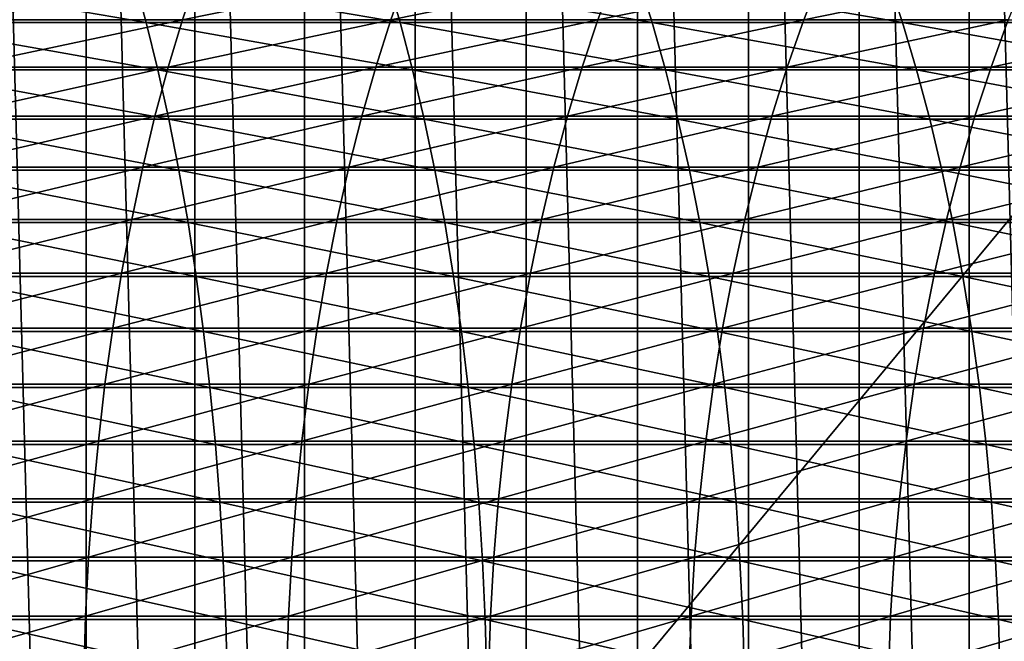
# Model space of a CAD drawing. Header units: metres. Extents: x -24 to 236, y -24 to 24.
# Tile 233 of 256: x 155.6 to 163.31, y 0.73 to 5.59. Entities that reach past the tile are written whole.
import ezdxf

# ---------------------------------------------------------------- set-up
doc = ezdxf.new("R2010")
doc.units = ezdxf.units.M
doc.layers.add('solid_10392024', color=7, linetype='CONTINUOUS')

msp = doc.modelspace()

# ---------------------------------------------------------------- linework, layer by layer
at = {"layer": 'solid_10392024'}
for points in [[(140.5, -23.5), (140.5, 23.5), (179.5, 23.5)], [(179.5, -23.5), (140.5, -23.5), (179.5, 23.5)], [(159.564743, -16.344198, 45.650002), (159.564743, 16.344198, 45.650002), (158.695526, 16.297876, 45.650002)], [(160.435257, -16.344198, 45.650002), (160.435257, 16.344198, 45.650002), (159.564743, 16.344198, 45.650002)], [(159.564743, -16.344198, 45.650002), (160.435257, -16.344198, 45.650002), (159.564743, 16.344198, 45.650002)], [(161.304474, -16.297876, 45.650002), (161.304474, 16.297876, 45.650002), (160.435257, 16.344198, 45.650002)], [(160.435257, -16.344198, 45.650002), (161.304474, -16.297876, 45.650002), (160.435257, 16.344198, 45.650002)], [(158.695526, -16.297876, 45.650002), (158.695526, 16.297876, 45.650002), (157.830048, 16.20536, 45.650002)], [(158.695526, -16.297876, 45.650002), (159.564743, -16.344198, 45.650002), (158.695526, 16.297876, 45.650002)], [(162.169952, -16.20536, 45.650002), (162.169952, 16.20536, 45.650002), (161.304474, 16.297876, 45.650002)], [(161.304474, -16.297876, 45.650002), (162.169952, -16.20536, 45.650002), (161.304474, 16.297876, 45.650002)], [(157.830048, -16.20536, 45.650002), (157.830048, 16.20536, 45.650002), (156.970367, 16.066854, 45.650002)], [(157.830048, -16.20536, 45.650002), (158.695526, -16.297876, 45.650002), (157.830048, 16.20536, 45.650002)], [(163.029633, -16.066854, 45.650002), (163.029633, 16.066854, 45.650002), (162.169952, 16.20536, 45.650002)], [(162.169952, -16.20536, 45.650002), (163.029633, -16.066854, 45.650002), (162.169952, 16.20536, 45.650002)], [(156.970367, -16.066854, 45.650002), (156.970367, 16.066854, 45.650002), (156.119751, 15.882889, 45.650002)], [(156.970367, -16.066854, 45.650002), (157.830048, -16.20536, 45.650002), (156.970367, 16.066854, 45.650002)], [(163.880249, -15.882889, 45.650002), (163.880249, 15.882889, 45.650002), (163.029633, 16.066854, 45.650002)], [(163.029633, -16.066854, 45.650002), (163.880249, -15.882889, 45.650002), (163.029633, 16.066854, 45.650002)], [(156.119751, -15.882889, 45.650002), (156.119751, 15.882889, 45.650002), (155.279755, 15.653799, 45.650002)], [(156.119751, -15.882889, 45.650002), (156.970367, -16.066854, 45.650002), (156.119751, 15.882889, 45.650002)], [(155.279755, -15.653799, 45.650002), (156.119751, -15.882889, 45.650002), (155.279755, 15.653799, 45.650002)], [(156.992569, 5.945871, 364.516296), (156.873932, 5.589824, 364.243561), (155.235138, 5.589847, 364.932281)], [(156.992569, 5.945871, 364.516296), (158.629303, 5.945845, 363.780884), (156.873932, 5.589824, 364.243561)], [(158.629303, 5.945845, 363.780884), (158.504059, 5.5898, 363.511108), (156.873932, 5.589824, 364.243561)], [(158.629303, 5.945845, 363.780884), (160.256622, 5.945833, 363.00174), (158.504059, 5.5898, 363.511108)], [(160.256622, 5.945833, 363.00174), (160.124893, 5.589789, 362.735107), (158.504059, 5.5898, 363.511108)], [(161.873886, 5.945842, 362.179108), (161.735809, 5.589797, 361.91568), (160.124893, 5.589789, 362.735107)], [(160.256622, 5.945833, 363.00174), (161.873886, 5.945842, 362.179108), (160.124893, 5.589789, 362.735107)], [(163.480499, 5.945867, 361.31311), (163.336212, 5.58982, 361.05304), (161.735809, 5.589797, 361.91568)], [(161.873886, 5.945842, 362.179108), (163.480499, 5.945867, 361.31311), (161.735809, 5.589797, 361.91568)], [(156.591415, 5.568345, 379.511932), (156.493683, 5.925292, 379.232178), (154.50293, 5.92524, 379.89917)], [(154.593597, 5.568295, 380.181274), (156.591415, 5.568345, 379.511932), (154.50293, 5.92524, 379.89917)], [(158.577042, 5.568387, 378.790894), (158.472366, 5.925337, 378.513672), (156.493683, 5.925292, 379.232178)], [(156.591415, 5.568345, 379.511932), (158.577042, 5.568387, 378.790894), (156.493683, 5.925292, 379.232178)], [(160.549606, 5.568388, 378.018524), (160.438095, 5.925339, 377.743958), (158.472366, 5.925337, 378.513672)], [(158.577042, 5.568387, 378.790894), (160.549606, 5.568388, 378.018524), (158.472366, 5.925337, 378.513672)], [(162.508301, 5.568365, 377.195251), (162.390091, 5.925314, 376.923523), (160.438095, 5.925339, 377.743958)], [(160.549606, 5.568388, 378.018524), (162.508301, 5.568365, 377.195251), (160.438095, 5.925339, 377.743958)], [(164.452362, 5.568341, 376.321625), (164.32756, 5.925288, 376.052856), (162.390091, 5.925314, 376.923523)], [(162.508301, 5.568365, 377.195251), (164.452362, 5.568341, 376.321625), (162.390091, 5.925314, 376.923523)], [(156.682938, 5.196601, 379.773956), (156.591415, 5.568345, 379.511932), (154.593597, 5.568295, 380.181274)], [(154.678513, 5.196556, 380.445526), (156.682938, 5.196601, 379.773956), (154.593597, 5.568295, 380.181274)], [(155.235138, 5.589847, 364.932281), (156.873932, 5.589824, 364.243561), (155.13028, 5.218946, 364.674072)], [(156.873932, 5.589824, 364.243561), (156.762772, 5.218925, 363.988037), (155.13028, 5.218946, 364.674072)], [(158.675079, 5.19664, 379.050568), (158.577042, 5.568387, 378.790894), (156.591415, 5.568345, 379.511932)], [(156.682938, 5.196601, 379.773956), (158.675079, 5.19664, 379.050568), (156.591415, 5.568345, 379.511932)], [(156.873932, 5.589824, 364.243561), (158.504059, 5.5898, 363.511108), (156.762772, 5.218925, 363.988037)], [(158.504059, 5.5898, 363.511108), (158.386703, 5.218902, 363.258362), (156.762772, 5.218925, 363.988037)], [(158.504059, 5.5898, 363.511108), (160.124893, 5.589789, 362.735107), (158.386703, 5.218902, 363.258362)], [(160.124893, 5.589789, 362.735107), (160.001465, 5.218892, 362.48526), (158.386703, 5.218902, 363.258362)], [(160.654037, 5.196642, 378.275665), (160.549606, 5.568388, 378.018524), (158.577042, 5.568387, 378.790894)], [(158.675079, 5.19664, 379.050568), (160.654037, 5.196642, 378.275665), (158.577042, 5.568387, 378.790894)], [(161.735809, 5.589797, 361.91568), (161.60643, 5.218899, 361.668854), (160.001465, 5.218892, 362.48526)], [(160.124893, 5.589789, 362.735107), (161.735809, 5.589797, 361.91568), (160.001465, 5.218892, 362.48526)], [(162.619034, 5.19662, 377.449768), (162.508301, 5.568365, 377.195251), (160.549606, 5.568388, 378.018524)], [(160.654037, 5.196642, 378.275665), (162.619034, 5.19662, 377.449768), (160.549606, 5.568388, 378.018524)], [(163.336212, 5.58982, 361.05304), (163.201004, 5.218921, 360.809357), (161.60643, 5.218899, 361.668854)], [(161.735809, 5.589797, 361.91568), (163.336212, 5.58982, 361.05304), (161.60643, 5.218899, 361.668854)], [(164.569244, 5.196598, 376.573364), (164.452362, 5.568341, 376.321625), (162.508301, 5.568365, 377.195251)], [(162.619034, 5.19662, 377.449768), (164.569244, 5.196598, 376.573364), (162.508301, 5.568365, 377.195251)], [(164.925461, 5.589846, 360.147339), (164.784576, 5.218945, 359.906891), (163.201004, 5.218921, 360.809357)], [(163.336212, 5.58982, 361.05304), (164.925461, 5.589846, 360.147339), (163.201004, 5.218921, 360.809357)], [(156.768021, 4.81105, 380.017548), (156.682938, 5.196601, 379.773956), (154.678513, 5.196556, 380.445526)], [(154.757446, 4.811007, 380.691162), (156.768021, 4.81105, 380.017548), (154.678513, 5.196556, 380.445526)], [(155.13028, 5.218946, 364.674072), (156.762772, 5.218925, 363.988037), (155.032761, 4.834177, 364.433929)], [(156.762772, 5.218925, 363.988037), (156.659378, 4.834157, 363.750336), (155.032761, 4.834177, 364.433929)], [(156.762772, 5.218925, 363.988037), (158.386703, 5.218902, 363.258362), (156.659378, 4.834157, 363.750336)], [(158.386703, 5.218902, 363.258362), (158.277557, 4.834136, 363.023285), (156.659378, 4.834157, 363.750336)], [(158.76622, 4.811087, 379.291931), (158.675079, 5.19664, 379.050568), (156.682938, 5.196601, 379.773956)], [(156.768021, 4.81105, 380.017548), (158.76622, 4.811087, 379.291931), (156.682938, 5.196601, 379.773956)], [(158.386703, 5.218902, 363.258362), (160.001465, 5.218892, 362.48526), (158.277557, 4.834136, 363.023285)], [(160.001465, 5.218892, 362.48526), (159.886658, 4.834127, 362.252869), (158.277557, 4.834136, 363.023285)], [(160.751129, 4.811088, 378.514709), (160.654037, 5.196642, 378.275665), (158.675079, 5.19664, 379.050568)], [(158.76622, 4.811087, 379.291931), (160.751129, 4.811088, 378.514709), (158.675079, 5.19664, 379.050568)], [(161.60643, 5.218899, 361.668854), (161.486099, 4.834134, 361.439301), (159.886658, 4.834127, 362.252869)], [(160.001465, 5.218892, 362.48526), (161.60643, 5.218899, 361.668854), (159.886658, 4.834127, 362.252869)], [(162.721954, 4.811068, 377.686371), (162.619034, 5.19662, 377.449768), (160.654037, 5.196642, 378.275665)], [(160.751129, 4.811088, 378.514709), (162.721954, 4.811068, 377.686371), (160.654037, 5.196642, 378.275665)], [(163.201004, 5.218921, 360.809357), (163.075256, 4.834154, 360.582703), (161.486099, 4.834134, 361.439301)], [(161.60643, 5.218899, 361.668854), (163.201004, 5.218921, 360.809357), (161.486099, 4.834134, 361.439301)], [(164.677917, 4.811047, 376.807373), (164.569244, 5.196598, 376.573364), (162.619034, 5.19662, 377.449768)], [(162.721954, 4.811068, 377.686371), (164.677917, 4.811047, 376.807373), (162.619034, 5.19662, 377.449768)], [(164.784576, 5.218945, 359.906891), (164.653534, 4.834176, 359.683258), (163.075256, 4.834154, 360.582703)], [(163.201004, 5.218921, 360.809357), (164.784576, 5.218945, 359.906891), (163.075256, 4.834154, 360.582703)], [(156.846451, 4.412715, 380.242065), (156.768021, 4.81105, 380.017548), (154.757446, 4.811007, 380.691162)], [(154.8302, 4.412676, 380.917572), (156.846451, 4.412715, 380.242065), (154.757446, 4.811007, 380.691162)], [(155.032761, 4.834177, 364.433929), (156.659378, 4.834157, 363.750336), (154.942841, 4.436564, 364.212463)], [(156.659378, 4.834157, 363.750336), (156.564041, 4.436545, 363.531158), (154.942841, 4.436564, 364.212463)], [(156.659378, 4.834157, 363.750336), (158.277557, 4.834136, 363.023285), (156.564041, 4.436545, 363.531158)], [(158.277557, 4.834136, 363.023285), (158.176895, 4.436526, 362.806488), (156.564041, 4.436545, 363.531158)], [(158.85022, 4.412748, 379.514435), (158.76622, 4.811087, 379.291931), (156.768021, 4.81105, 380.017548)], [(156.846451, 4.412715, 380.242065), (158.85022, 4.412748, 379.514435), (156.768021, 4.81105, 380.017548)], [(158.277557, 4.834136, 363.023285), (159.886658, 4.834127, 362.252869), (158.176895, 4.436526, 362.806488)], [(159.886658, 4.834127, 362.252869), (159.780792, 4.436517, 362.038574), (158.176895, 4.436526, 362.806488)], [(160.840622, 4.41275, 378.735046), (160.751129, 4.811088, 378.514709), (158.76622, 4.811087, 379.291931)], [(158.85022, 4.412748, 379.514435), (160.840622, 4.41275, 378.735046), (158.76622, 4.811087, 379.291931)], [(161.486099, 4.834134, 361.439301), (161.375137, 4.436524, 361.2276), (159.780792, 4.436517, 362.038574)], [(159.886658, 4.834127, 362.252869), (161.486099, 4.834134, 361.439301), (159.780792, 4.436517, 362.038574)], [(162.816833, 4.412732, 377.904419), (162.721954, 4.811068, 377.686371), (160.751129, 4.811088, 378.514709)], [(160.840622, 4.41275, 378.735046), (162.816833, 4.412732, 377.904419), (160.751129, 4.811088, 378.514709)], [(163.075256, 4.834154, 360.582703), (162.959305, 4.436543, 360.373688), (161.375137, 4.436524, 361.2276)], [(161.486099, 4.834134, 361.439301), (163.075256, 4.834154, 360.582703), (161.375137, 4.436524, 361.2276)], [(164.778076, 4.412712, 377.023071), (164.677917, 4.811047, 376.807373), (162.721954, 4.811068, 377.686371)], [(162.816833, 4.412732, 377.904419), (164.778076, 4.412712, 377.023071), (162.721954, 4.811068, 377.686371)], [(164.653534, 4.834176, 359.683258), (164.5327, 4.436563, 359.477051), (162.959305, 4.436543, 360.373688)], [(163.075256, 4.834154, 360.582703), (164.653534, 4.834176, 359.683258), (162.959305, 4.436543, 360.373688)], [(156.917999, 4.002655, 380.446899), (156.846451, 4.412715, 380.242065), (154.8302, 4.412676, 380.917572)], [(154.896576, 4.00262, 381.124146), (156.917999, 4.002655, 380.446899), (154.8302, 4.412676, 380.917572)], [(154.942841, 4.436564, 364.212463), (156.564041, 4.436545, 363.531158), (154.860733, 4.027162, 364.010284)], [(156.564041, 4.436545, 363.531158), (156.47699, 4.027145, 363.331055), (154.860733, 4.027162, 364.010284)], [(156.564041, 4.436545, 363.531158), (158.176895, 4.436526, 362.806488), (156.47699, 4.027145, 363.331055)], [(158.176895, 4.436526, 362.806488), (158.085007, 4.027128, 362.608551), (156.47699, 4.027145, 363.331055)], [(158.926849, 4.002686, 379.717407), (158.85022, 4.412748, 379.514435), (156.846451, 4.412715, 380.242065)], [(156.917999, 4.002655, 380.446899), (158.926849, 4.002686, 379.717407), (156.846451, 4.412715, 380.242065)], [(158.176895, 4.436526, 362.806488), (159.780792, 4.436517, 362.038574), (158.085007, 4.027128, 362.608551)], [(159.780792, 4.436517, 362.038574), (159.684143, 4.02712, 361.842926), (158.085007, 4.027128, 362.608551)], [(160.922256, 4.002687, 378.936066), (160.840622, 4.41275, 378.735046), (158.85022, 4.412748, 379.514435)], [(158.926849, 4.002686, 379.717407), (160.922256, 4.002687, 378.936066), (158.85022, 4.412748, 379.514435)], [(161.375137, 4.436524, 361.2276), (161.273819, 4.027125, 361.034332), (159.684143, 4.02712, 361.842926)], [(159.780792, 4.436517, 362.038574), (161.375137, 4.436524, 361.2276), (159.684143, 4.02712, 361.842926)], [(162.903381, 4.00267, 378.103394), (162.816833, 4.412732, 377.904419), (160.840622, 4.41275, 378.735046)], [(160.922256, 4.002687, 378.936066), (162.903381, 4.00267, 378.103394), (160.840622, 4.41275, 378.735046)], [(162.959305, 4.436543, 360.373688), (162.853439, 4.027143, 360.182892), (161.273819, 4.027125, 361.034332)], [(161.375137, 4.436524, 361.2276), (162.959305, 4.436543, 360.373688), (161.273819, 4.027125, 361.034332)], [(164.869461, 4.002652, 377.219849), (164.778076, 4.412712, 377.023071), (162.816833, 4.412732, 377.904419)], [(162.903381, 4.00267, 378.103394), (164.869461, 4.002652, 377.219849), (162.816833, 4.412732, 377.904419)], [(164.5327, 4.436563, 359.477051), (164.422379, 4.027161, 359.288757), (162.853439, 4.027143, 360.182892)], [(162.959305, 4.436543, 360.373688), (164.5327, 4.436563, 359.477051), (162.853439, 4.027143, 360.182892)], [(154.860733, 4.027162, 364.010284), (156.47699, 4.027145, 363.331055), (154.786682, 3.607059, 363.827942)], [(156.47699, 4.027145, 363.331055), (156.398483, 3.607044, 363.150574), (154.786682, 3.607059, 363.827942)], [(156.47699, 4.027145, 363.331055), (158.085007, 4.027128, 362.608551), (156.398483, 3.607044, 363.150574)], [(158.085007, 4.027128, 362.608551), (158.002121, 3.607028, 362.430054), (156.398483, 3.607044, 363.150574)], [(158.085007, 4.027128, 362.608551), (159.684143, 4.02712, 361.842926), (158.002121, 3.607028, 362.430054)], [(159.684143, 4.02712, 361.842926), (159.59697, 3.607021, 361.666473), (158.002121, 3.607028, 362.430054)], [(161.273819, 4.027125, 361.034332), (161.182449, 3.607027, 360.859985), (159.59697, 3.607021, 361.666473)], [(159.684143, 4.02712, 361.842926), (161.273819, 4.027125, 361.034332), (159.59697, 3.607021, 361.666473)], [(162.853439, 4.027143, 360.182892), (162.75795, 3.607042, 360.010773), (161.182449, 3.607027, 360.859985)], [(161.273819, 4.027125, 361.034332), (162.853439, 4.027143, 360.182892), (161.182449, 3.607027, 360.859985)], [(164.422379, 4.027161, 359.288757), (164.322876, 3.607058, 359.118958), (162.75795, 3.607042, 360.010773)], [(162.853439, 4.027143, 360.182892), (164.422379, 4.027161, 359.288757), (162.75795, 3.607042, 360.010773)], [(156.982483, 3.581959, 380.6315), (156.917999, 4.002655, 380.446899), (154.896576, 4.00262, 381.124146)], [(154.956406, 3.581928, 381.310303), (156.982483, 3.581959, 380.6315), (154.896576, 4.00262, 381.124146)], [(158.995926, 3.581986, 379.90036), (158.926849, 4.002686, 379.717407), (156.917999, 4.002655, 380.446899)], [(156.982483, 3.581959, 380.6315), (158.995926, 3.581986, 379.90036), (156.917999, 4.002655, 380.446899)], [(160.995834, 3.581987, 379.117249), (160.922256, 4.002687, 378.936066), (158.926849, 4.002686, 379.717407)], [(158.995926, 3.581986, 379.90036), (160.995834, 3.581987, 379.117249), (158.926849, 4.002686, 379.717407)], [(162.9814, 3.581973, 378.282684), (162.903381, 4.00267, 378.103394), (160.922256, 4.002687, 378.936066)], [(160.995834, 3.581987, 379.117249), (162.9814, 3.581973, 378.282684), (160.922256, 4.002687, 378.936066)], [(164.951813, 3.581957, 377.397217), (164.869461, 4.002652, 377.219849), (162.903381, 4.00267, 378.103394)], [(162.9814, 3.581973, 378.282684), (164.951813, 3.581957, 377.397217), (162.903381, 4.00267, 378.103394)], [(154.786682, 3.607059, 363.827942), (156.398483, 3.607044, 363.150574), (154.720871, 3.177372, 363.665863)], [(156.398483, 3.607044, 363.150574), (156.328705, 3.177359, 362.990173), (154.720871, 3.177372, 363.665863)], [(157.039734, 3.151746, 380.79541), (156.982483, 3.581959, 380.6315), (154.956406, 3.581928, 381.310303)], [(155.009521, 3.151718, 381.475586), (157.039734, 3.151746, 380.79541), (154.956406, 3.581928, 381.310303)], [(156.398483, 3.607044, 363.150574), (158.002121, 3.607028, 362.430054), (156.328705, 3.177359, 362.990173)], [(158.002121, 3.607028, 362.430054), (157.928452, 3.177345, 362.271393), (156.328705, 3.177359, 362.990173)], [(159.057251, 3.15177, 380.062775), (158.995926, 3.581986, 379.90036), (156.982483, 3.581959, 380.6315)], [(157.039734, 3.151746, 380.79541), (159.057251, 3.15177, 380.062775), (156.982483, 3.581959, 380.6315)], [(158.002121, 3.607028, 362.430054), (159.59697, 3.607021, 361.666473), (157.928452, 3.177345, 362.271393)], [(159.59697, 3.607021, 361.666473), (159.519501, 3.177339, 361.509644), (157.928452, 3.177345, 362.271393)], [(161.061172, 3.151771, 379.278107), (160.995834, 3.581987, 379.117249), (158.995926, 3.581986, 379.90036)], [(159.057251, 3.15177, 380.062775), (161.061172, 3.151771, 379.278107), (158.995926, 3.581986, 379.90036)], [(161.182449, 3.607027, 360.859985), (161.101242, 3.177343, 360.705078), (159.519501, 3.177339, 361.509644)], [(159.59697, 3.607021, 361.666473), (161.182449, 3.607027, 360.859985), (159.519501, 3.177339, 361.509644)], [(163.050659, 3.151758, 378.441895), (162.9814, 3.581973, 378.282684), (160.995834, 3.581987, 379.117249)], [(161.061172, 3.151771, 379.278107), (163.050659, 3.151758, 378.441895), (160.995834, 3.581987, 379.117249)], [(162.75795, 3.607042, 360.010773), (162.673096, 3.177357, 359.857819), (161.101242, 3.177343, 360.705078)], [(161.182449, 3.607027, 360.859985), (162.75795, 3.607042, 360.010773), (161.101242, 3.177343, 360.705078)], [(164.322876, 3.607058, 359.118958), (164.234436, 3.177371, 358.968048), (162.673096, 3.177357, 359.857819)], [(162.75795, 3.607042, 360.010773), (164.322876, 3.607058, 359.118958), (162.673096, 3.177357, 359.857819)], [(165.024933, 3.151744, 377.554688), (164.951813, 3.581957, 377.397217), (162.9814, 3.581973, 378.282684)], [(163.050659, 3.151758, 378.441895), (165.024933, 3.151744, 377.554688), (162.9814, 3.581973, 378.282684)], [(154.720871, 3.177372, 363.665863), (156.328705, 3.177359, 362.990173), (154.663467, 2.739242, 363.524536)], [(156.328705, 3.177359, 362.990173), (156.267868, 2.739231, 362.850311), (154.663467, 2.739242, 363.524536)], [(156.328705, 3.177359, 362.990173), (157.928452, 3.177345, 362.271393), (156.267868, 2.739231, 362.850311)], [(157.928452, 3.177345, 362.271393), (157.864212, 2.739219, 362.133026), (156.267868, 2.739231, 362.850311)], [(157.928452, 3.177345, 362.271393), (159.519501, 3.177339, 361.509644), (157.864212, 2.739219, 362.133026)], [(159.519501, 3.177339, 361.509644), (159.451935, 2.739213, 361.372864), (157.864212, 2.739219, 362.133026)], [(161.101242, 3.177343, 360.705078), (161.030426, 2.739217, 360.569977), (159.451935, 2.739213, 361.372864)], [(159.519501, 3.177339, 361.509644), (161.101242, 3.177343, 360.705078), (159.451935, 2.739213, 361.372864)], [(162.673096, 3.177357, 359.857819), (162.599091, 2.739229, 359.724426), (161.030426, 2.739217, 360.569977)], [(161.101242, 3.177343, 360.705078), (162.673096, 3.177357, 359.857819), (161.030426, 2.739217, 360.569977)], [(164.234436, 3.177371, 358.968048), (164.157318, 2.739241, 358.836426), (162.599091, 2.739229, 359.724426)], [(162.673096, 3.177357, 359.857819), (164.234436, 3.177371, 358.968048), (162.599091, 2.739229, 359.724426)], [(157.0896, 2.713158, 380.938141), (157.039734, 3.151746, 380.79541), (155.009521, 3.151718, 381.475586)], [(155.055786, 2.713134, 381.619568), (157.0896, 2.713158, 380.938141), (155.009521, 3.151718, 381.475586)], [(159.110672, 2.713179, 380.204224), (159.057251, 3.15177, 380.062775), (157.039734, 3.151746, 380.79541)], [(157.0896, 2.713158, 380.938141), (159.110672, 2.713179, 380.204224), (157.039734, 3.151746, 380.79541)], [(161.118073, 2.713179, 379.418213), (161.061172, 3.151771, 379.278107), (159.057251, 3.15177, 380.062775)], [(159.110672, 2.713179, 380.204224), (161.118073, 2.713179, 379.418213), (159.057251, 3.15177, 380.062775)], [(163.110992, 2.713168, 378.580566), (163.050659, 3.151758, 378.441895), (161.061172, 3.151771, 379.278107)], [(161.118073, 2.713179, 379.418213), (163.110992, 2.713168, 378.580566), (161.061172, 3.151771, 379.278107)], [(165.088623, 2.713156, 377.691833), (165.024933, 3.151744, 377.554688), (163.050659, 3.151758, 378.441895)], [(163.110992, 2.713168, 378.580566), (165.088623, 2.713156, 377.691833), (163.050659, 3.151758, 378.441895)], [(154.663467, 2.739242, 363.524536), (156.267868, 2.739231, 362.850311), (154.614655, 2.293833, 363.404297)], [(156.267868, 2.739231, 362.850311), (156.216095, 2.293824, 362.731293), (154.614655, 2.293833, 363.404297)], [(157.131943, 2.267361, 381.059387), (157.0896, 2.713158, 380.938141), (155.055786, 2.713134, 381.619568)], [(155.095062, 2.267341, 381.741821), (157.131943, 2.267361, 381.059387), (155.055786, 2.713134, 381.619568)], [(156.267868, 2.739231, 362.850311), (157.864212, 2.739219, 362.133026), (156.216095, 2.293824, 362.731293)], [(157.864212, 2.739219, 362.133026), (157.80957, 2.293814, 362.01535), (156.216095, 2.293824, 362.731293)], [(159.156021, 2.267378, 380.324371), (159.110672, 2.713179, 380.204224), (157.0896, 2.713158, 380.938141)], [(157.131943, 2.267361, 381.059387), (159.156021, 2.267378, 380.324371), (157.0896, 2.713158, 380.938141)], [(157.864212, 2.739219, 362.133026), (159.451935, 2.739213, 361.372864), (157.80957, 2.293814, 362.01535)], [(159.451935, 2.739213, 361.372864), (159.394455, 2.29381, 361.256531), (157.80957, 2.293814, 362.01535)], [(161.166382, 2.267379, 379.53717), (161.118073, 2.713179, 379.418213), (159.110672, 2.713179, 380.204224)], [(159.156021, 2.267378, 380.324371), (161.166382, 2.267379, 379.53717), (159.110672, 2.713179, 380.204224)], [(161.030426, 2.739217, 360.569977), (160.970184, 2.293813, 360.455048), (159.394455, 2.29381, 361.256531)], [(159.451935, 2.739213, 361.372864), (161.030426, 2.739217, 360.569977), (159.394455, 2.29381, 361.256531)], [(162.599091, 2.739229, 359.724426), (162.536133, 2.293823, 359.610962), (160.970184, 2.293813, 360.455048)], [(161.030426, 2.739217, 360.569977), (162.599091, 2.739229, 359.724426), (160.970184, 2.293813, 360.455048)], [(163.162216, 2.26737, 378.698303), (163.110992, 2.713168, 378.580566), (161.118073, 2.713179, 379.418213)], [(161.166382, 2.267379, 379.53717), (163.162216, 2.26737, 378.698303), (161.118073, 2.713179, 379.418213)], [(164.157318, 2.739241, 358.836426), (164.091721, 2.293833, 358.724457), (162.536133, 2.293823, 359.610962)], [(162.599091, 2.739229, 359.724426), (164.157318, 2.739241, 358.836426), (162.536133, 2.293823, 359.610962)], [(165.1427, 2.267359, 377.808289), (165.088623, 2.713156, 377.691833), (163.110992, 2.713168, 378.580566)], [(163.162216, 2.26737, 378.698303), (165.1427, 2.267359, 377.808289), (163.110992, 2.713168, 378.580566)], [(154.614655, 2.293833, 363.404297), (156.216095, 2.293824, 362.731293), (154.574524, 1.84233, 363.305511)], [(156.216095, 2.293824, 362.731293), (156.173569, 1.842323, 362.633514), (154.574524, 1.84233, 363.305511)], [(157.166656, 1.815539, 381.158752), (157.131943, 2.267361, 381.059387), (155.095062, 2.267341, 381.741821)], [(155.127274, 1.815523, 381.84201), (157.166656, 1.815539, 381.158752), (155.095062, 2.267341, 381.741821)], [(156.216095, 2.293824, 362.731293), (157.80957, 2.293814, 362.01535), (156.173569, 1.842323, 362.633514)], [(157.80957, 2.293814, 362.01535), (157.764664, 1.842315, 361.91861), (156.173569, 1.842323, 362.633514)], [(159.193207, 1.815553, 380.422852), (159.156021, 2.267378, 380.324371), (157.131943, 2.267361, 381.059387)], [(157.166656, 1.815539, 381.158752), (159.193207, 1.815553, 380.422852), (157.131943, 2.267361, 381.059387)], [(157.80957, 2.293814, 362.01535), (159.394455, 2.29381, 361.256531), (157.764664, 1.842315, 361.91861)], [(159.394455, 2.29381, 361.256531), (159.347229, 1.842311, 361.160919), (157.764664, 1.842315, 361.91861)], [(161.205994, 1.815554, 379.634705), (161.166382, 2.267379, 379.53717), (159.156021, 2.267378, 380.324371)], [(159.193207, 1.815553, 380.422852), (161.205994, 1.815554, 379.634705), (159.156021, 2.267378, 380.324371)], [(160.970184, 2.293813, 360.455048), (160.92067, 1.842314, 360.360596), (159.347229, 1.842311, 361.160919)], [(159.394455, 2.29381, 361.256531), (160.970184, 2.293813, 360.455048), (159.347229, 1.842311, 361.160919)], [(162.536133, 2.293823, 359.610962), (162.48439, 1.842321, 359.5177), (160.92067, 1.842314, 360.360596)], [(160.970184, 2.293813, 360.455048), (162.536133, 2.293823, 359.610962), (160.92067, 1.842314, 360.360596)], [(163.204208, 1.815546, 378.79483), (163.162216, 2.26737, 378.698303), (161.166382, 2.267379, 379.53717)], [(161.205994, 1.815554, 379.634705), (163.204208, 1.815546, 378.79483), (161.166382, 2.267379, 379.53717)], [(164.091721, 2.293833, 358.724457), (164.037811, 1.84233, 358.632446), (162.48439, 1.842321, 359.5177)], [(162.536133, 2.293823, 359.610962), (164.091721, 2.293833, 358.724457), (162.48439, 1.842321, 359.5177)], [(165.187027, 1.815538, 377.903778), (165.1427, 2.267359, 377.808289), (163.162216, 2.26737, 378.698303)], [(163.204208, 1.815546, 378.79483), (165.187027, 1.815538, 377.903778), (163.162216, 2.26737, 378.698303)], [(154.574524, 1.84233, 363.305511), (156.173569, 1.842323, 362.633514), (154.543213, 1.385931, 363.228394)], [(156.173569, 1.842323, 362.633514), (156.140366, 1.385926, 362.55719), (154.543213, 1.385931, 363.228394)], [(157.193649, 1.358894, 381.236023), (157.166656, 1.815539, 381.158752), (155.127274, 1.815523, 381.84201)], [(155.152313, 1.358881, 381.919952), (157.193649, 1.358894, 381.236023), (155.127274, 1.815523, 381.84201)], [(156.173569, 1.842323, 362.633514), (157.764664, 1.842315, 361.91861), (156.140366, 1.385926, 362.55719)], [(157.764664, 1.842315, 361.91861), (157.729614, 1.38592, 361.84314), (156.140366, 1.385926, 362.55719)], [(159.222122, 1.358904, 380.49942), (159.193207, 1.815553, 380.422852), (157.166656, 1.815539, 381.158752)], [(157.193649, 1.358894, 381.236023), (159.222122, 1.358904, 380.49942), (157.166656, 1.815539, 381.158752)], [(157.764664, 1.842315, 361.91861), (159.347229, 1.842311, 361.160919), (157.729614, 1.38592, 361.84314)], [(159.347229, 1.842311, 361.160919), (159.310364, 1.385917, 361.086304), (157.729614, 1.38592, 361.84314)], [(161.236801, 1.358904, 379.710541), (161.205994, 1.815554, 379.634705), (159.193207, 1.815553, 380.422852)], [(159.222122, 1.358904, 380.49942), (161.236801, 1.358904, 379.710541), (159.193207, 1.815553, 380.422852)], [(160.92067, 1.842314, 360.360596), (160.882034, 1.385919, 360.286865), (159.310364, 1.385917, 361.086304)], [(159.347229, 1.842311, 361.160919), (160.92067, 1.842314, 360.360596), (159.310364, 1.385917, 361.086304)], [(162.48439, 1.842321, 359.5177), (162.444016, 1.385925, 359.444946), (160.882034, 1.385919, 360.286865)], [(160.92067, 1.842314, 360.360596), (162.48439, 1.842321, 359.5177), (160.882034, 1.385919, 360.286865)], [(163.236862, 1.358898, 378.869873), (163.204208, 1.815546, 378.79483), (161.205994, 1.815554, 379.634705)], [(161.236801, 1.358904, 379.710541), (163.236862, 1.358898, 378.869873), (161.205994, 1.815554, 379.634705)], [(164.037811, 1.84233, 358.632446), (163.995728, 1.385931, 358.560638), (162.444016, 1.385925, 359.444946)], [(162.48439, 1.842321, 359.5177), (164.037811, 1.84233, 358.632446), (162.444016, 1.385925, 359.444946)], [(165.221512, 1.358893, 377.977997), (165.187027, 1.815538, 377.903778), (163.204208, 1.815546, 378.79483)], [(163.236862, 1.358898, 378.869873), (165.221512, 1.358893, 377.977997), (163.204208, 1.815546, 378.79483)], [(154.543213, 1.385931, 363.228394), (156.140366, 1.385926, 362.55719), (154.520782, 0.92585, 363.173157)], [(156.140366, 1.385926, 362.55719), (156.116592, 0.925846, 362.502533), (154.520782, 0.92585, 363.173157)], [(157.212845, 0.898637, 381.290955), (157.193649, 1.358894, 381.236023), (155.152313, 1.358881, 381.919952)], [(155.17012, 0.898629, 381.975372), (157.212845, 0.898637, 381.290955), (155.152313, 1.358881, 381.919952)], [(156.140366, 1.385926, 362.55719), (157.729614, 1.38592, 361.84314), (156.116592, 0.925846, 362.502533)], [(157.729614, 1.38592, 361.84314), (157.704514, 0.925842, 361.789063), (156.116592, 0.925846, 362.502533)], [(159.242676, 0.898644, 380.553864), (159.222122, 1.358904, 380.49942), (157.193649, 1.358894, 381.236023)], [(157.212845, 0.898637, 381.290955), (159.242676, 0.898644, 380.553864), (157.193649, 1.358894, 381.236023)], [(157.729614, 1.38592, 361.84314), (159.310364, 1.385917, 361.086304), (157.704514, 0.925842, 361.789063)], [(159.310364, 1.385917, 361.086304), (159.283966, 0.925841, 361.032867), (157.704514, 0.925842, 361.789063)], [(161.258698, 0.898644, 379.764465), (161.236801, 1.358904, 379.710541), (159.222122, 1.358904, 380.49942)], [(159.242676, 0.898644, 380.553864), (161.258698, 0.898644, 379.764465), (159.222122, 1.358904, 380.49942)], [(160.882034, 1.385919, 360.286865), (160.854355, 0.925842, 360.23407), (159.283966, 0.925841, 361.032867)], [(159.310364, 1.385917, 361.086304), (160.882034, 1.385919, 360.286865), (159.283966, 0.925841, 361.032867)], [(162.444016, 1.385925, 359.444946), (162.4151, 0.925846, 359.392822), (160.854355, 0.925842, 360.23407)], [(160.882034, 1.385919, 360.286865), (162.444016, 1.385925, 359.444946), (160.854355, 0.925842, 360.23407)], [(163.260071, 0.89864, 378.923248), (163.236862, 1.358898, 378.869873), (161.236801, 1.358904, 379.710541)], [(161.258698, 0.898644, 379.764465), (163.260071, 0.89864, 378.923248), (161.236801, 1.358904, 379.710541)], [(163.995728, 1.385931, 358.560638), (163.965591, 0.92585, 358.509216), (162.4151, 0.925846, 359.392822)], [(162.444016, 1.385925, 359.444946), (163.995728, 1.385931, 358.560638), (162.4151, 0.925846, 359.392822)], [(165.246017, 0.898636, 378.030792), (165.221512, 1.358893, 377.977997), (163.236862, 1.358898, 378.869873)], [(163.260071, 0.89864, 378.923248), (165.246017, 0.898636, 378.030792), (163.236862, 1.358898, 378.869873)], [(154.520782, 0.92585, 363.173157), (156.116592, 0.925846, 362.502533), (154.507309, 0.463309, 363.139984)], [(156.116592, 0.925846, 362.502533), (156.102295, 0.463307, 362.469696), (154.507309, 0.463309, 363.139984)], [(156.116592, 0.925846, 362.502533), (157.704514, 0.925842, 361.789063), (156.102295, 0.463307, 362.469696)], [(157.704514, 0.925842, 361.789063), (157.689423, 0.463305, 361.756592), (156.102295, 0.463307, 362.469696)], [(157.704514, 0.925842, 361.789063), (159.283966, 0.925841, 361.032867), (157.689423, 0.463305, 361.756592)], [(159.283966, 0.925841, 361.032867), (159.268097, 0.463304, 361.000763), (157.689423, 0.463305, 361.756592)], [(160.854355, 0.925842, 360.23407), (160.837738, 0.463305, 360.202362), (159.268097, 0.463304, 361.000763)], [(159.283966, 0.925841, 361.032867), (160.854355, 0.925842, 360.23407), (159.268097, 0.463304, 361.000763)], [(162.4151, 0.925846, 359.392822), (162.39772, 0.463307, 359.361511), (160.837738, 0.463305, 360.202362)], [(160.854355, 0.925842, 360.23407), (162.4151, 0.925846, 359.392822), (160.837738, 0.463305, 360.202362)], [(163.965591, 0.92585, 358.509216), (163.947479, 0.463309, 358.478302), (162.39772, 0.463307, 359.361511)], [(162.4151, 0.925846, 359.392822), (163.965591, 0.92585, 358.509216), (162.39772, 0.463307, 359.361511)], [(157.224197, 0.435992, 381.323456), (157.212845, 0.898637, 381.290955), (155.17012, 0.898629, 381.975372)], [(155.180649, 0.435989, 382.008118), (157.224197, 0.435992, 381.323456), (155.17012, 0.898629, 381.975372)], [(159.254837, 0.435996, 380.58606), (159.242676, 0.898644, 380.553864), (157.212845, 0.898637, 381.290955)], [(157.224197, 0.435992, 381.323456), (159.254837, 0.435996, 380.58606), (157.212845, 0.898637, 381.290955)], [(161.271652, 0.435996, 379.796326), (161.258698, 0.898644, 379.764465), (159.242676, 0.898644, 380.553864)], [(159.254837, 0.435996, 380.58606), (161.271652, 0.435996, 379.796326), (159.242676, 0.898644, 380.553864)], [(163.273804, 0.435994, 378.954803), (163.260071, 0.89864, 378.923248), (161.258698, 0.898644, 379.764465)], [(161.271652, 0.435996, 379.796326), (163.273804, 0.435994, 378.954803), (161.258698, 0.898644, 379.764465)], [(165.260513, 0.435992, 378.062012), (165.246017, 0.898636, 378.030792), (163.260071, 0.89864, 378.923248)], [(163.273804, 0.435994, 378.954803), (165.260513, 0.435992, 378.062012), (163.260071, 0.89864, 378.923248)]]:
    msp.add_3dface(points, dxfattribs=at)

doc.saveas('drawing.dxf')
